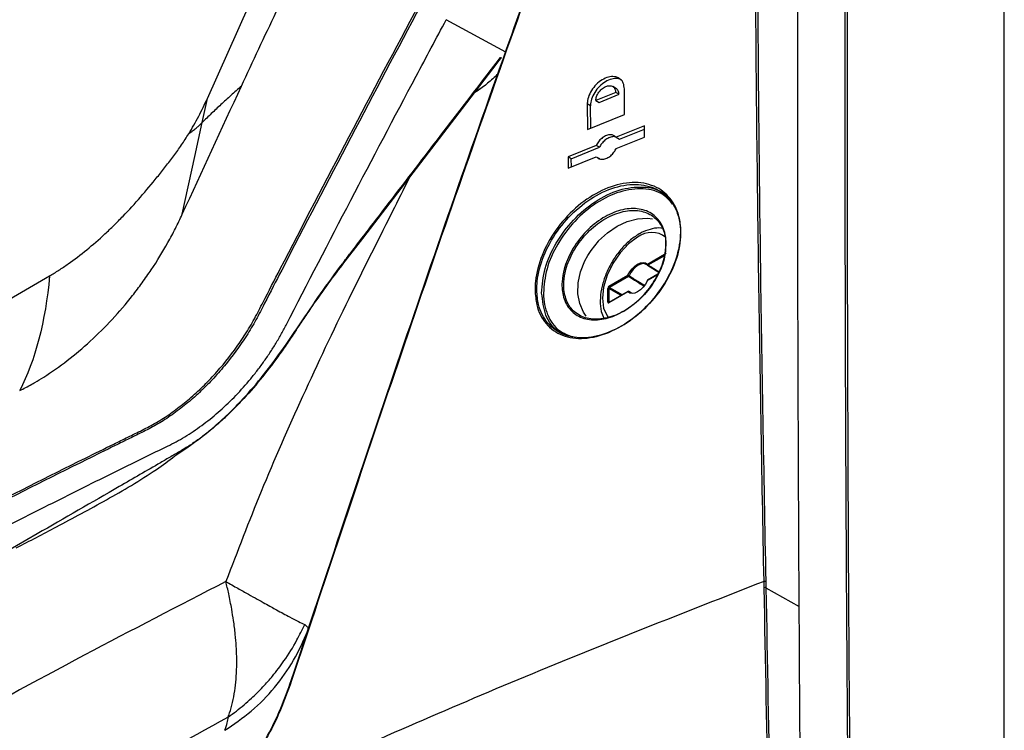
# Model space of a CAD drawing. Header units: millimetres. Extents: x 196 to 867, y -245 to 1107.
# Tile 19 of 79: x 758 to 794, y -63 to -37. Entities that reach past the tile are written whole.
import ezdxf

# ---------------------------------------------------------------- set-up
doc = ezdxf.new("R2010")
doc.units = ezdxf.units.MM

msp = doc.modelspace()

# ---------------------------------------------------------------- linework, layer by layer
at = {"color": 7, "linetype": 'Continuous', "lineweight": 25}
for p, q in [((793.985, -149.451), (793.985, -34.318)), ((775.958, -38.089), (773.807, -36.912)), ((775.773, -38.275), (775.802, -38.292)), ((774.824, -39.543), (775.225, -39.275)), ((779.964, -39.413), (779.828, -39.335)), ((780.254, -40.346), (780.246, -39.417)), ((764.98, -40.634), (765.169, -39.76)), ((779.935, -39.543), (779.217, -39.836)), ((779.217, -39.836), (779.335, -39.904)), ((779.335, -39.904), (780.053, -39.611)), ((780.053, -39.611), (779.935, -39.543)), ((778.906, -39.963), (778.913, -40.892)), ((779.024, -40.031), (778.906, -39.963)), ((779.03, -40.845), (779.024, -40.031)), ((778.913, -40.892), (780.254, -40.346)), ((780.974, -40.755), (779.948, -41.17)), ((780.065, -41.238), (780.975, -40.871)), ((780.978, -41.166), (780.974, -40.755)), ((779.948, -41.17), (780.065, -41.238)), ((779.951, -41.58), (780.978, -41.166)), ((779.23, -41.462), (778.21, -41.881)), ((778.328, -41.949), (779.347, -41.53)), ((779.347, -41.53), (779.23, -41.462)), ((778.21, -41.881), (778.214, -42.291)), ((778.328, -41.949), (778.21, -41.881)), ((778.214, -42.291), (779.233, -41.873)), ((778.331, -42.243), (778.328, -41.949)), ((779.233, -41.873), (779.351, -41.941)), ((780.354, -44.219), (780.725, -44.123)), ((780.725, -44.123), (781.087, -44.101)), ((781.087, -44.101), (781.26, -44.119)), ((779.636, -44.624), (779.985, -44.388)), ((779.985, -44.388), (780.169, -44.295)), ((780.169, -44.295), (780.354, -44.219)), ((779.316, -44.92), (779.636, -44.624)), ((779.041, -45.262), (779.308, -44.928)), ((779.308, -44.928), (779.316, -44.92)), ((778.82, -45.642), (778.923, -45.449)), ((778.923, -45.449), (779.041, -45.262)), ((781.078, -45.759), (781.764, -45.364)), ((778.665, -46.04), (778.82, -45.642)), ((781.085, -45.802), (781.084, -45.801)), ((781.085, -45.802), (781.5, -46.057)), ((746.165, -53.861), (759.461, -46.185)), ((778.58, -46.44), (778.665, -46.04)), ((779.691, -46.56), (780.377, -46.164)), ((780.399, -46.205), (779.714, -46.6)), ((781.456, -46.127), (781.085, -46.341)), ((778.57, -46.831), (778.58, -46.44)), ((779.69, -46.641), (779.714, -46.6)), ((778.635, -47.188), (778.57, -46.831)), ((779.644, -47.13), (779.644, -46.642)), ((779.69, -46.641), (779.69, -47.129)), ((780.377, -46.761), (779.691, -47.157)), ((780.383, -46.746), (779.698, -47.142)), ((780.502, -46.792), (780.416, -46.746)), ((780.419, -46.748), (780.463, -46.78)), ((778.769, -47.502), (778.635, -47.188)), ((779.698, -47.142), (779.698, -47.142)), ((778.861, -47.64), (778.769, -47.502)), ((785.359, -57.243), (785.364, -57.473)), ((785.364, -57.473), (786.568, -58.144)), ((768.799, -59.024), (768.197, -60.832))]:
    msp.add_line(p, q, dxfattribs=at)
at = {"color": 8, "linetype": 'Continuous', "lineweight": 25}
for p, q in [((781.698, -45.455), (781.101, -45.8)), ((781.445, -46.144), (781.078, -46.356)), ((779.714, -46.6), (780.175, -46.867)), ((780.127, -46.894), (779.69, -46.641)), ((780.502, -46.792), (780.419, -46.748)), ((779.697, -47.145), (779.69, -47.129)), ((779.69, -47.129), (779.706, -47.137))]:
    msp.add_line(p, q, dxfattribs=at)
at = {"color": 7, "linetype": 'Continuous', "lineweight": 25, "flags": 128}
for points in [[(765.169, -39.76), (768.511, -32.256), (771.141, -26.352)], [(775.767, -38.313), (775.708, -38.389), (775.473, -38.696), (774.534, -39.922), (770.775, -44.827), (770.06, -45.761)], [(764.262, -43.956), (764.715, -41.858), (764.98, -40.634)], [(770.049, -45.745), (770.054, -45.75), (770.057, -45.755), (770.06, -45.759), (770.061, -45.763), (770.061, -45.765), (770.06, -45.767), (770.057, -45.768), (770.054, -45.768)], [(780.377, -46.164), (780.446, -46.039), (780.531, -45.925), (780.626, -45.829), (780.727, -45.757), (780.828, -45.713), (780.924, -45.698), (781.008, -45.714), (781.078, -45.759)], [(781.082, -45.8), (781.016, -45.757), (780.936, -45.742), (780.846, -45.756), (780.75, -45.798), (780.655, -45.866), (780.565, -45.956), (780.484, -46.064), (780.419, -46.183)], [(781.078, -46.356), (781.008, -46.482), (780.924, -46.596), (780.828, -46.691), (780.727, -46.763), (780.626, -46.808), (780.531, -46.823), (780.446, -46.807), (780.377, -46.761)], [(781.071, -46.356), (781.071, -46.356), (781.072, -46.355), (781.075, -46.356), (781.078, -46.356)], [(785.301, -57.47), (785.3, -57.388), (785.297, -57.24)]]:
    msp.add_lwpolyline(points, dxfattribs=at)
at = {"color": 8, "linetype": 'Continuous', "lineweight": 25, "flags": 128}
for points in [[(780.727, -44.788), (780.397, -45.029), (780.09, -45.354), (779.826, -45.74), (779.623, -46.162), (779.496, -46.59), (779.453, -46.996), (779.496, -47.352), (779.623, -47.634), (779.674, -47.698)], [(780.416, -46.746), (780.417, -46.746), (780.419, -46.748)]]:
    msp.add_lwpolyline(points, dxfattribs=at)
at = {"color": 8, "linetype": 'Continuous', "lineweight": 25}
for centre, radius, start, end in [((781.237, -45.428), 0.818, 51.2643, 128.5273), ((781.1, -45.778), 0.0286, 139.5444, 220.8388), ((781.091, -45.787), 0.0165, 250.7643, 306.7981), ((781.094, -46.355), 0.0165, 125.1375, 186.1747), ((780.392, -46.759), 0.016, 124.1966, 187.1156), ((779.707, -47.155), 0.0165, 125.1375, 186.1747)]:
    msp.add_arc(centre, radius, start, end, dxfattribs=at)
at = {"color": 7, "linetype": 'Continuous', "lineweight": 25}
for centre, radius, start, end in [((781.129, -45.757), 0.0515, 182.6952, 236.15), ((781.101, -45.773), 0.0333, 225.3024, 238.5005), ((780.311, -46.371), 0.217, 60.1284, 72.3121), ((780.428, -46.162), 0.0515, 182.6952, 236.15), ((780.372, -46.161), 0.0521, 302.0659, 334.5756), ((779.667, -46.687), 0.0515, 63.854, 117.3007), ((779.742, -46.558), 0.0515, 182.6952, 236.15), ((781.101, -46.37), 0.0333, 119.9973, 154.9956), ((780.406, -46.779), 0.034, 67.3885, 148.7083), ((780.4, -46.775), 0.0333, 61.5646, 119.9973), ((779.667, -47.176), 0.0515, 63.854, 117.3007), ((785.33, -57.545), 0.08, 64.821, 110.7224)]:
    msp.add_arc(centre, radius, start, end, dxfattribs=at)
at = {"color": 8, "linetype": 'Continuous', "lineweight": 25}
for start_param, end_param in [(1.655352, 1.689936), (4.565056, 4.613856)]:
    msp.add_ellipse((782.304, -46.962), major_axis=(11.702, -7.221), ratio=0.026156, start_param=start_param, end_param=end_param, dxfattribs=at)
at = {"color": 7, "linetype": 'Continuous', "lineweight": 25}
for centre, major_axis, ratio, start_param, end_param in [((779.691, -46.615), (0.0333, 0.0577), 0.578085, 0.785926, 2.355504), ((779.691, -47.103), (0.0334, 0.0578), 0.576679, 2.356722, 3.926301)]:
    msp.add_ellipse(centre, major_axis=major_axis, ratio=ratio, start_param=start_param, end_param=end_param, dxfattribs=at)
for points, knots in [([(769.163, 72.996), (769.119, 69.47), (769.075, 65.944), (769.031, 62.418), (768.951, 55.959), (768.787, 42.868), (768.538, 22.937), (768.288, 2.962), (768.124, -10.212), (768.041, -16.841), (768.029, -17.026), (767.998, -17.27), (767.958, -17.495), (767.909, -17.713), (767.85, -17.93), (767.779, -18.152), (767.693, -18.388), (767.621, -18.562), (767.134, -19.658), (766.223, -21.705), (764.822, -24.853), (763.427, -27.988), (762.528, -30.009), (762.019, -31.152), (761.878, -31.434), (761.662, -31.803), (761.438, -32.137), (761.2, -32.448), (760.943, -32.743), (760.707, -32.98), (760.496, -33.168), (760.322, -33.309), (760.125, -33.453), (759.97, -33.553), (757.518, -34.968), (752.59, -37.813), (747.39, -40.815), (744.79, -42.316)], [-0.0796977, -0.0796977, -0.0796977, -0.0796977, 0, 0, 0, 0.1460177, 0.2920354, 0.438053, 0.5840707, 0.5840707, 0.5866513, 0.5892319, 0.5918126, 0.5943932, 0.5969738, 0.5995544, 0.6021351, 0.6047157, 0.6047157, 0.6313328, 0.6579499, 0.6845671, 0.7111842, 0.7111842, 0.715513, 0.7198419, 0.7241707, 0.7284995, 0.7328284, 0.7371572, 0.7393216, 0.741486, 0.7436504, 0.7458148, 0.7458148, 0.8007035, 0.8555921, 0.8555921, 0.8555921, 0.8555921]), ([(785.297, -57.24), (785.224, -53.334), (785.13, -48.342), (785.015, -39.036), (784.968, -32.91), (784.956, -27.88), (784.954, -27.157)], [0, 0, 0, 0, 0.387947, 0.49586, 0.927516, 1, 1, 1, 1]), ([(785.017, -27.16), (785.047, -33.275), (785.095, -43.267), (785.286, -53.336), (785.359, -57.243)], [0, 0, 0, 0, 0.612051, 1, 1, 1, 1]), ([(766.4, -39.317), (766.817, -38.419), (767.237, -37.522), (768.079, -35.729), (768.501, -34.834), (769.348, -33.046), (769.774, -32.153), (770.631, -30.369), (771.061, -29.478), (771.487, -28.587)], [0, 0, 0, 0, 0.25, 0.25, 0.5, 0.5, 0.75, 0.75, 1, 1, 1, 1]), ([(779.015, -29.549), (778.007, -32.354), (775.643, -38.931), (772.028, -49.348), (769.485, -57), (768.214, -60.826)], [0, 0, 0, 0, 0.2710402, 0.6355193, 1, 1, 1, 1]), ([(768.197, -60.832), (769.468, -57.007), (772.011, -49.356), (775.625, -38.941), (777.99, -32.367), (778.998, -29.563)], [0, 0, 0, 0, 0.3644813, 0.7289607, 1, 1, 1, 1]), ([(789.958, -147.167), (789.715, -138.874), (789.229, -122.29), (788.723, -97.522), (788.488, -80.681), (788.386, -70.555), (788.312, -62.524), (788.225, -49.061), (788.23, -37.168), (788.232, -31.363)], [0, 0, 0, 0, 0.213269, 0.426541, 0.639809, 0.649744, 0.689484, 0.848445, 1, 1, 1, 1]), ([(788.299, -31.363), (788.298, -38.262), (788.297, -52.06), (788.452, -72.065), (788.697, -91.344), (789.035, -109.899), (789.468, -128.501), (789.84, -140.944), (790.026, -147.165)], [0, 0, 0, 0, 0.180091, 0.360191, 0.520132, 0.680073, 0.840036, 1, 1, 1, 1]), ([(786.568, -58.144), (786.549, -54.268), (786.508, -45.631), (786.515, -37.02), (786.518, -32.274)], [0, 0, 0, 0, 0.448773, 1, 1, 1, 1]), ([(744.964, -61.218), (747.499, -59.755), (750.083, -58.319), (755.348, -55.506), (758.029, -54.127), (761.098, -52.61), (761.44, -52.441), (761.953, -52.189), (762.125, -52.104), (762.468, -51.936), (762.639, -51.852), (762.983, -51.681), (763.154, -51.592), (763.497, -51.393), (763.667, -51.283), (764.007, -51.043), (764.175, -50.916), (764.505, -50.648), (764.666, -50.508), (764.982, -50.214), (765.137, -50.06), (765.365, -49.819), (765.44, -49.737), (765.588, -49.57), (765.662, -49.485), (766.021, -49.053), (766.284, -48.691), (766.648, -48.125), (766.763, -47.932), (766.925, -47.636), (766.978, -47.536), (767.081, -47.336), (767.133, -47.236), (767.39, -46.735), (767.596, -46.335), (768.629, -44.334), (769.459, -42.737), (771.131, -39.55), (771.973, -37.96), (772.82, -36.374)], [0, 0, 0, 0, 0.25, 0.25, 0.5, 0.5, 0.53125, 0.53125, 0.546875, 0.546875, 0.5625, 0.5625, 0.578125, 0.578125, 0.59375, 0.59375, 0.609375, 0.609375, 0.625, 0.625, 0.640625, 0.640625, 0.648437, 0.648437, 0.65625, 0.65625, 0.6875, 0.6875, 0.703125, 0.703125, 0.710937, 0.710937, 0.71875, 0.71875, 0.75, 0.75, 0.875, 0.875, 1, 1, 1, 1]), ([(772.879, -36.404), (772.031, -37.992), (771.189, -39.583), (769.515, -42.773), (768.685, -44.372), (767.651, -46.374), (767.445, -46.775), (767.187, -47.276), (767.136, -47.376), (767.033, -47.577), (766.98, -47.677), (766.817, -47.973), (766.702, -48.166), (766.338, -48.732), (766.074, -49.095), (765.715, -49.527), (765.642, -49.613), (765.493, -49.78), (765.418, -49.862), (765.191, -50.104), (765.036, -50.258), (764.72, -50.553), (764.558, -50.694), (764.229, -50.962), (764.061, -51.09), (763.721, -51.331), (763.551, -51.442), (763.208, -51.643), (763.037, -51.733), (762.693, -51.904), (762.521, -51.988), (762.178, -52.157), (762.006, -52.241), (761.492, -52.494), (761.15, -52.662), (758.078, -54.181), (755.395, -55.561), (750.124, -58.377), (747.537, -59.814), (745, -61.279)], [0, 0, 0, 0, 0.125, 0.125, 0.25, 0.25, 0.28125, 0.28125, 0.289063, 0.289063, 0.296875, 0.296875, 0.3125, 0.3125, 0.34375, 0.34375, 0.351563, 0.351563, 0.359375, 0.359375, 0.375, 0.375, 0.390625, 0.390625, 0.40625, 0.40625, 0.421875, 0.421875, 0.4375, 0.4375, 0.453125, 0.453125, 0.46875, 0.46875, 0.5, 0.5, 0.75, 0.75, 1, 1, 1, 1]), ([(745.908, -61.775), (745.908, -61.775), (746.62, -61.364), (748.053, -60.546), (750.226, -59.332), (752.421, -58.132), (754.639, -56.946), (756.879, -55.774), (759.14, -54.617), (761.422, -53.475), (762.957, -52.724), (763.936, -52.242), (764.352, -52.026), (764.967, -51.608), (765.565, -51.13), (766.137, -50.589), (766.587, -50.094), (766.926, -49.674), (767.17, -49.349), (767.402, -49.014), (767.622, -48.672), (767.827, -48.321), (767.953, -48.083), (768.793, -46.457), (770.347, -43.444), (772.286, -39.767), (773.443, -37.593), (773.807, -36.912)], [0.0774019, 0.0774019, 0.0774019, 0.0774019, 0.0774021, 0.1068669, 0.1363317, 0.1657965, 0.1952613, 0.2247261, 0.2541909, 0.2836557, 0.3131205, 0.3131205, 0.3210775, 0.3290346, 0.3369916, 0.3449486, 0.3529056, 0.3568842, 0.3608627, 0.3648412, 0.3688197, 0.3727982, 0.3767767, 0.3767767, 0.4269333, 0.4770898, 0.500001, 0.500001, 0.500001, 0.500001]), ([(770.049, -45.745), (770.069, -45.719), (770.088, -45.694), (770.108, -45.668), (770.186, -45.566), (770.265, -45.464), (770.343, -45.362), (770.656, -44.953), (770.969, -44.544), (771.283, -44.135), (771.909, -43.318), (772.535, -42.5), (773.162, -41.683), (774.032, -40.547), (774.903, -39.411), (775.773, -38.275)], [0, 0, 0, 0, 0.0003, 0.0003, 0.0003, 0.0015, 0.0015, 0.0015, 0.0063, 0.0063, 0.0063, 0.0159, 0.0159, 0.0159, 0.02924019, 0.02924019, 0.02924019, 0.02924019]), ([(775.773, -38.275), (775.776, -38.277), (775.779, -38.279), (775.781, -38.281), (775.783, -38.283), (775.784, -38.286), (775.784, -38.288), (775.785, -38.291), (775.784, -38.294), (775.783, -38.296), (775.782, -38.299), (775.78, -38.301), (775.778, -38.304), (775.775, -38.307), (775.771, -38.31), (775.767, -38.313)], [0, 0, 0, 0, 0.0000400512, 0.0000400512, 0.0000400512, 0.0000801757, 0.0000801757, 0.0000801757, 0.0001196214, 0.0001196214, 0.0001196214, 0.0001631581, 0.0001631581, 0.0001631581, 0.0002192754, 0.0002192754, 0.0002192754, 0.0002192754]), ([(775.673, -38.882), (775.554, -38.995), (775.388, -39.152), (775.084, -39.385), (774.907, -39.508), (774.787, -39.591)], [0, 0, 0, 0, 0.452818, 0.628541, 1, 1, 1, 1]), ([(780.246, -39.417), (780.239, -39.346), (780.223, -39.204), (780.108, -39.053), (779.94, -38.97), (779.728, -38.968), (779.498, -39.047), (779.275, -39.201), (779.087, -39.412), (778.957, -39.653), (778.909, -39.842), (778.907, -39.94), (778.906, -39.963)], [0, 0, 0, 0, 0.105526, 0.211023, 0.317316, 0.42515, 0.534325, 0.644047, 0.753272, 0.861191, 0.967596, 1, 1, 1, 1]), ([(780.158, -39.104), (780.124, -39.084), (780.037, -39.032), (779.845, -39.038), (779.616, -39.114), (779.393, -39.269), (779.205, -39.48), (779.075, -39.721), (779.027, -39.91), (779.025, -40.008), (779.024, -40.031)], [0, 0, 0, 0, 0.091001, 0.234583, 0.37995, 0.526046, 0.67148, 0.815175, 0.956854, 1, 1, 1, 1]), ([(766.4, -39.317), (766.336, -39.373), (766.208, -39.485), (766.021, -39.652), (765.838, -39.819), (765.659, -39.984), (765.483, -40.148), (765.312, -40.311), (765.144, -40.473), (765.034, -40.581), (764.98, -40.634)], [0, 0, 0, 0, 0.129772, 0.258205, 0.385283, 0.510991, 0.63532, 0.758262, 0.87982, 1, 1, 1, 1]), ([(779.217, -39.836), (779.222, -39.788), (779.229, -39.715), (779.274, -39.614), (779.329, -39.523), (779.404, -39.44), (779.492, -39.373), (779.591, -39.321), (779.713, -39.295), (779.815, -39.32), (779.875, -39.369), (779.921, -39.434), (779.929, -39.5), (779.935, -39.543)], [0, 0, 0, 0, 0.121721, 0.185183, 0.250264, 0.357879, 0.424822, 0.500395, 0.625164, 0.749947, 0.815837, 0.879534, 1, 1, 1, 1]), ([(780.053, -39.611), (780.047, -39.568), (780.039, -39.502), (779.994, -39.437), (779.962, -39.414), (779.945, -39.403)], [0, 0, 0, 0, 0.483964, 0.739924, 1, 1, 1, 1]), ([(764.496, -41.038), (764.623, -40.831), (764.743, -40.621), (764.966, -40.195), (765.068, -39.978), (765.169, -39.76)], [0, 0, 0, 0, 0.5, 0.5, 1, 1, 1, 1]), ([(764.496, -41.038), (764.52, -41.021), (764.567, -40.989), (764.635, -40.939), (764.699, -40.89), (764.776, -40.827), (764.872, -40.744), (764.942, -40.673), (764.98, -40.634)], [0, 0, 0, 0, 0.130895, 0.258633, 0.383172, 0.504306, 0.728133, 1, 1, 1, 1]), ([(759.461, -46.185), (759.576, -46.117), (759.69, -46.049), (759.916, -45.904), (760.027, -45.827), (760.363, -45.59), (760.585, -45.421), (761.027, -45.06), (761.247, -44.868), (761.575, -44.564), (761.684, -44.46), (761.902, -44.246), (762.011, -44.135), (762.334, -43.8), (762.544, -43.569), (762.957, -43.096), (763.159, -42.853), (763.459, -42.48), (763.558, -42.355), (763.707, -42.165), (763.757, -42.102), (763.856, -41.974), (763.904, -41.91), (764.049, -41.715), (764.142, -41.581), (764.323, -41.312), (764.411, -41.176), (764.496, -41.038)], [0, 0, 0, 0, 0.0625, 0.0625, 0.125, 0.125, 0.25, 0.25, 0.375, 0.375, 0.4375, 0.4375, 0.5, 0.5, 0.625, 0.625, 0.75, 0.75, 0.8125, 0.8125, 0.84375, 0.84375, 0.875, 0.875, 0.9375, 0.9375, 1, 1, 1, 1]), ([(779.948, -41.17), (779.92, -41.143), (779.864, -41.09), (779.739, -41.07), (779.6, -41.097), (779.458, -41.175), (779.331, -41.293), (779.261, -41.397), (779.233, -41.455), (779.23, -41.462)], [0, 0, 0, 0, 0.160988, 0.321906, 0.484483, 0.648444, 0.81229, 0.974569, 1, 1, 1, 1]), ([(779.935, -41.16), (779.91, -41.154), (779.844, -41.136), (779.717, -41.167), (779.576, -41.243), (779.449, -41.361), (779.379, -41.465), (779.351, -41.523), (779.347, -41.53)], [0, 0, 0, 0, 0.136786, 0.343747, 0.55247, 0.761045, 0.967626, 1, 1, 1, 1]), ([(779.233, -41.873), (779.261, -41.899), (779.316, -41.953), (779.441, -41.973), (779.58, -41.945), (779.722, -41.867), (779.849, -41.75), (779.92, -41.646), (779.947, -41.588), (779.951, -41.58)], [0, 0, 0, 0, 0.160919, 0.3217704, 0.4842551, 0.648172, 0.8120642, 0.9744357, 1, 1, 1, 1]), ([(777.016, -46.704), (777.019, -46.594), (777.03, -46.192), (777.231, -45.436), (777.737, -44.508), (778.457, -43.7), (779.316, -43.102), (780.222, -42.787), (781.069, -42.798), (781.754, -43.138), (782.14, -43.689), (782.312, -44.379), (782.272, -45.172), (781.937, -46.121), (781.35, -47.016), (780.571, -47.763), (779.682, -48.279), (778.783, -48.498), (777.981, -48.386), (777.378, -47.955), (777.065, -47.348), (777.03, -46.883), (777.016, -46.704)], [0, 0, 0, 0, 0.019679, 0.072305, 0.12498, 0.178099, 0.231909, 0.286402, 0.341271, 0.395994, 0.450061, 0.483635, 0.536102, 0.588565, 0.641238, 0.694634, 0.748861, 0.803645, 0.858472, 0.912846, 0.966506, 1, 1, 1, 1]), ([(777.081, -46.706), (777.094, -46.882), (777.128, -47.34), (777.321, -47.708), (777.631, -48.077), (778.034, -48.364), (778.824, -48.475), (779.711, -48.261), (780.588, -47.754), (781.355, -47.019), (781.935, -46.139), (782.266, -45.206), (782.305, -44.426), (782.134, -43.747), (781.754, -43.203), (781.078, -42.868), (780.242, -42.855), (779.349, -43.164), (778.502, -43.751), (777.791, -44.546), (777.292, -45.458), (777.095, -46.202), (777.084, -46.598), (777.081, -46.706)], [0, 0, 0, 0, 0.033489, 0.086961, 0.087146, 0.14152, 0.196351, 0.251142, 0.305377, 0.358777, 0.411449, 0.463905, 0.516364, 0.549933, 0.603997, 0.658724, 0.713601, 0.768101, 0.821916, 0.875036, 0.927706, 0.980324, 1, 1, 1, 1]), ([(777.256, -46.808), (777.281, -46.513), (777.33, -45.921), (777.751, -44.981), (778.383, -44.131), (779.185, -43.454), (780.071, -43.027), (780.925, -42.927), (781.557, -43.057), (781.789, -43.314), (781.855, -43.387)], [0, 0, 0, 0, 0.1319427, 0.2644108, 0.3976289, 0.5323933, 0.6689537, 0.8068317, 0.9448856, 1, 1, 1, 1]), ([(781.993, -43.585), (781.887, -43.462), (781.621, -43.154), (780.942, -42.992), (780.095, -43.095), (779.222, -43.513), (778.432, -44.178), (777.809, -45.014), (777.393, -45.938), (777.345, -46.52), (777.321, -46.811)], [0, 0, 0, 0, 0.088748, 0.221897, 0.354884, 0.486599, 0.616572, 0.745041, 0.872776, 1, 1, 1, 1]), ([(781.751, -44.906), (781.749, -45.062), (781.746, -45.427), (781.608, -45.831), (781.395, -46.28), (781.111, -46.727), (780.547, -47.278), (779.906, -47.653), (779.267, -47.811), (778.703, -47.738), (778.271, -47.447), (778.021, -46.983), (777.969, -46.453), (778.066, -45.871), (778.323, -45.249), (778.789, -44.612), (779.382, -44.107), (780.03, -43.795), (780.655, -43.711), (781.192, -43.857), (781.573, -44.216), (781.727, -44.608), (781.747, -44.855), (781.751, -44.906)], [0, 0, 0, 0, 0.0392508, 0.0921823, 0.0926653, 0.1468704, 0.2016165, 0.2564354, 0.3108571, 0.3645265, 0.4175011, 0.4701185, 0.5192764, 0.5558592, 0.6093891, 0.6636675, 0.7184955, 0.7733047, 0.8276021, 0.8811045, 0.9351455, 0.986489, 1, 1, 1, 1]), ([(758.382, -50.338), (758.528, -50.263), (758.709, -50.168), (758.999, -50.003), (759.431, -49.739), (760.109, -49.264), (760.94, -48.564), (761.732, -47.774), (762.349, -47.051), (762.755, -46.515), (762.979, -46.2), (763.304, -45.723), (763.656, -45.147), (764.018, -44.472), (764.181, -44.128), (764.262, -43.956)], [0.0000093, 0.0000093, 0.0000093, 0.0000093, 0.0627737, 0.078397, 0.1252019, 0.2496463, 0.3750057, 0.4996666, 0.6241953, 0.6870412, 0.7185384, 0.7499046, 0.874618, 0.9373889, 1, 1, 1, 1]), ([(781.744, -44.951), (781.74, -44.901), (781.72, -44.66), (781.569, -44.276), (781.196, -43.925), (780.668, -43.78), (780.055, -43.862), (779.419, -44.165), (778.838, -44.658), (778.381, -45.281), (778.129, -45.888), (778.034, -46.457), (778.085, -46.976), (778.33, -47.43), (778.754, -47.715), (779.308, -47.788), (779.935, -47.635), (780.563, -47.269), (781.118, -46.731), (781.526, -46.087), (781.739, -45.464), (781.742, -45.104), (781.744, -44.951)], [0, 0, 0, 0, 0.013424, 0.064785, 0.118825, 0.172336, 0.226647, 0.281469, 0.336304, 0.39058, 0.4441, 0.480675, 0.529821, 0.58243, 0.635405, 0.689083, 0.743518, 0.798349, 0.853102, 0.907305, 0.960701, 1, 1, 1, 1]), ([(781.594, -44.466), (781.586, -44.464), (781.481, -44.437), (781.252, -44.473), (780.988, -44.556), (780.768, -44.671), (780.545, -44.816), (780.267, -45.058), (779.97, -45.408), (779.72, -45.807), (779.529, -46.233), (779.406, -46.667), (779.362, -47.089), (779.389, -47.448), (779.468, -47.638), (779.501, -47.717)], [0, 0, 0, 0, 0.006341, 0.091324, 0.180047, 0.219018, 0.269524, 0.3639, 0.458007, 0.551879, 0.645823, 0.740153, 0.835282, 0.931548, 1, 1, 1, 1]), ([(770.054, -45.768), (769.645, -46.302), (769.25, -46.848), (768.772, -47.546), (768.677, -47.687), (768.489, -47.969), (768.397, -48.111), (768.211, -48.396), (768.116, -48.539), (767.92, -48.824), (767.82, -48.967), (767.304, -49.677), (766.87, -50.214), (766.287, -50.835), (766.169, -50.957), (765.931, -51.192), (765.812, -51.305), (765.572, -51.522), (765.451, -51.627), (765.208, -51.83), (765.086, -51.927), (764.839, -52.112), (764.714, -52.2), (764.465, -52.363), (764.341, -52.439), (764.093, -52.586), (763.969, -52.658), (763.721, -52.802), (763.597, -52.874), (762.977, -53.234), (762.481, -53.521), (760.993, -54.38), (760.002, -54.952), (755.043, -57.814), (751.076, -60.105), (747.108, -62.395)], [0, 0, 0, 0, 0.0625, 0.0625, 0.078125, 0.078125, 0.09375, 0.09375, 0.109375, 0.109375, 0.125, 0.125, 0.1875, 0.1875, 0.203125, 0.203125, 0.21875, 0.21875, 0.234375, 0.234375, 0.25, 0.25, 0.265625, 0.265625, 0.28125, 0.28125, 0.296875, 0.296875, 0.3125, 0.3125, 0.375, 0.375, 0.5, 0.5, 1, 1, 1, 1]), ([(763.995, -52.703), (764.373, -52.444), (765.145, -51.914), (766.168, -50.976), (767.028, -49.999), (767.775, -49.023), (768.509, -47.951), (769.255, -46.826), (769.785, -46.105), (770.049, -45.745)], [0, 0, 0, 0, 0.1643301, 0.3356898, 0.4532751, 0.5708658, 0.7134021, 0.8567069, 1, 1, 1, 1]), ([(778.24, -48.365), (778.101, -48.313), (777.732, -48.178), (777.357, -47.637), (777.29, -47.084), (777.256, -46.808)], [0, 0, 0, 0, 0.232263, 0.617507, 1, 1, 1, 1]), ([(777.321, -46.811), (777.321, -46.813), (777.324, -47.096), (777.377, -47.363), (777.571, -47.82), (777.811, -48.183), (778.209, -48.324), (778.378, -48.383)], [0, 0, 0, 0, 0.002259, 0.362612, 0.363737, 0.730067, 1, 1, 1, 1]), ([(779.698, -47.142), (779.696, -47.143), (779.693, -47.144), (779.694, -47.144), (779.694, -47.144)], [0, 0, 0, 0, 0.617896, 1, 1, 1, 1]), ([(785.297, -57.24), (782.402, -58.376), (776.616, -60.647), (768.256, -64.308), (760.138, -68.145), (752.288, -72.171), (744.714, -76.373), (737.431, -80.746), (730.45, -85.28), (723.794, -89.973), (717.443, -94.806), (713.506, -98.149), (711.537, -99.821)], [0, 0, 0, 0, 0.100013, 0.199862, 0.299712, 0.399716, 0.499806, 0.599806, 0.69988, 0.799952, 0.89994, 1, 1, 1, 1]), ([(765.839, -57.246), (764.131, -58.128), (760.648, -59.925), (755.311, -62.844), (749.834, -65.948), (744.354, -69.169), (739.011, -72.416), (735.518, -74.645), (733.806, -75.738)], [0, 0, 0, 0, 0.160281, 0.326925, 0.5, 0.673076, 0.83972, 1, 1, 1, 1]), ([(765.839, -57.246), (765.985, -57.33), (766.267, -57.49), (766.643, -57.7), (766.967, -57.881), (767.241, -58.033), (767.471, -58.16), (767.785, -58.333), (768.137, -58.523), (768.477, -58.703), (768.619, -58.772), (768.687, -58.806)], [0, 0, 0, 0, 0.1057431, 0.2035207, 0.2930165, 0.3740814, 0.4466909, 0.5108989, 0.6912413, 0.8522377, 1, 1, 1, 1]), ([(765.92, -62.152), (765.92, -62.151), (765.917, -62.15), (765.923, -62.141), (765.928, -62.13), (765.931, -62.12), (765.934, -62.108), (765.937, -62.099), (765.984, -61.973), (766.06, -61.721), (766.146, -61.319), (766.202, -60.894), (766.232, -60.443), (766.233, -60.006), (766.214, -59.574), (766.178, -59.141), (766.122, -58.693), (766.043, -58.203), (765.953, -57.734), (765.873, -57.394), (765.839, -57.246)], [0, 0, 0, 0, 0.000967, 0.00358, 0.005183, 0.009217, 0.012173, 0.015616, 0.016477, 0.111718, 0.209635, 0.303935, 0.399367, 0.500048, 0.573027, 0.656328, 0.750031, 0.824231, 0.923391, 1, 1, 1, 1]), ([(785.899, -87.515), (785.898, -87.488), (785.895, -87.35), (785.883, -86.772), (785.836, -84.46), (785.743, -79.946), (785.606, -73.19), (785.455, -65.515), (785.353, -60.152), (785.301, -57.47)], [0, 0, 0, 0, 0.0027475, 0.0137373, 0.0576968, 0.2335346, 0.4642793, 0.7321398, 1, 1, 1, 1]), ([(785.364, -57.473), (785.415, -60.154), (785.517, -65.517), (785.675, -73.564), (785.824, -80.898), (785.92, -85.55), (785.961, -87.518)], [0, 0, 0, 0, 0.26786, 0.535721, 0.803581, 1, 1, 1, 1]), ([(786.858, -88.019), (786.823, -85.346), (786.753, -80), (786.648, -70.038), (786.599, -62.759), (786.568, -58.144)], [0, 0, 0, 0, 0.2679045, 0.535809, 1, 1, 1, 1]), ([(765.794, -62.631), (766.124, -62.409), (766.782, -61.965), (767.614, -61.1), (768.316, -60.127), (768.639, -59.39), (768.799, -59.024)], [0, 0, 0, 0, 0.252008, 0.504523, 0.754709, 1, 1, 1, 1]), ([(765.92, -62.152), (766.02, -62.08), (766.312, -61.869), (766.663, -61.57), (766.975, -61.271), (767.173, -61.067), (767.354, -60.867), (767.617, -60.559), (767.987, -60.071), (768.378, -59.448), (768.597, -58.993), (768.687, -58.806)], [0, 0, 0, 0, 0.084288, 0.246821, 0.3149, 0.379796, 0.441377, 0.499539, 0.656243, 0.858946, 1, 1, 1, 1]), ([(768.687, -58.806), (768.728, -58.832), (768.812, -58.885), (768.803, -58.977), (768.799, -59.024)], [0, 0, 0, 0, 0.488515, 1, 1, 1, 1]), ([(768.214, -60.826), (768.095, -61.161), (767.86, -61.828), (767.384, -62.815), (766.854, -63.684), (766.286, -64.417), (765.714, -65.009), (765.09, -65.51), (764.657, -65.741), (764.441, -65.856)], [0, 0, 0, 0, 0.167341, 0.333332, 0.499033, 0.62404, 0.7489, 0.874455, 1, 1, 1, 1]), ([(764.445, -65.839), (764.445, -65.839), (764.655, -65.739), (765.086, -65.493), (765.703, -65.003), (766.277, -64.41), (766.839, -63.685), (767.369, -62.816), (767.843, -61.834), (768.079, -61.166), (768.197, -60.832)], [0, 0, 0, 0, 0.000003, 0.122974, 0.250866, 0.373845, 0.500616, 0.664247, 0.832469, 1, 1, 1, 1]), ([(765.92, -62.152), (762.888, -63.82), (756.821, -67.156), (747.982, -72.175), (739.304, -77.268), (733.705, -80.666), (730.906, -82.365)], [0, 0, 0, 0, 0.249944, 0.5, 0.750057, 1, 1, 1, 1]), ([(765.794, -62.631), (765.831, -62.538), (765.902, -62.359), (765.914, -62.219), (765.92, -62.152)], [0, 0, 0, 0, 0.521067, 1, 1, 1, 1])]:
    msp.add_open_spline(points, degree=3, knots=knots, dxfattribs=at)
for points in [[(764.262, -43.956), (764.975, -42.408), (765.683, -40.86), (766.4, -39.317)], [(759.461, -46.185), (759.314, -47.834), (758.943, -49.249), (758.382, -50.338)], [(785.297, -57.24), (785.302, -57.239), (785.312, -57.236), (785.329, -57.235), (785.346, -57.237), (785.355, -57.241), (785.359, -57.243)], [(768.197, -60.832), (768.198, -60.831), (768.199, -60.829), (768.202, -60.827), (768.207, -60.826), (768.212, -60.826), (768.214, -60.826)]]:
    msp.add_open_spline(points, degree=3, dxfattribs=at)
at = {"color": 8, "linetype": 'Continuous', "lineweight": 25}
for points, knots in [([(772.54, -42.494), (772.338, -42.9), (771.584, -44.407), (770.233, -47.082), (768.611, -50.508), (767.109, -53.923), (766.254, -56.161), (765.839, -57.246)], [0, 0, 0, 0, 0.083214, 0.309088, 0.549081, 0.781208, 1, 1, 1, 1]), ([(780.419, -46.183), (780.434, -46.193), (780.513, -46.241), (780.697, -46.356), (780.867, -46.46), (780.973, -46.526)], [0, 0, 0, 0, 0.084766, 0.423831, 1, 1, 1, 1]), ([(758.26, -56.027), (758.744, -55.776), (759.829, -55.212), (761.514, -54.3), (762.948, -53.475), (763.772, -52.867), (763.995, -52.703)], [0, 0, 0, 0, 0.254153, 0.570014, 0.88373, 1, 1, 1, 1])]:
    msp.add_open_spline(points, degree=3, knots=knots, dxfattribs=at)

doc.saveas('drawing.dxf')
